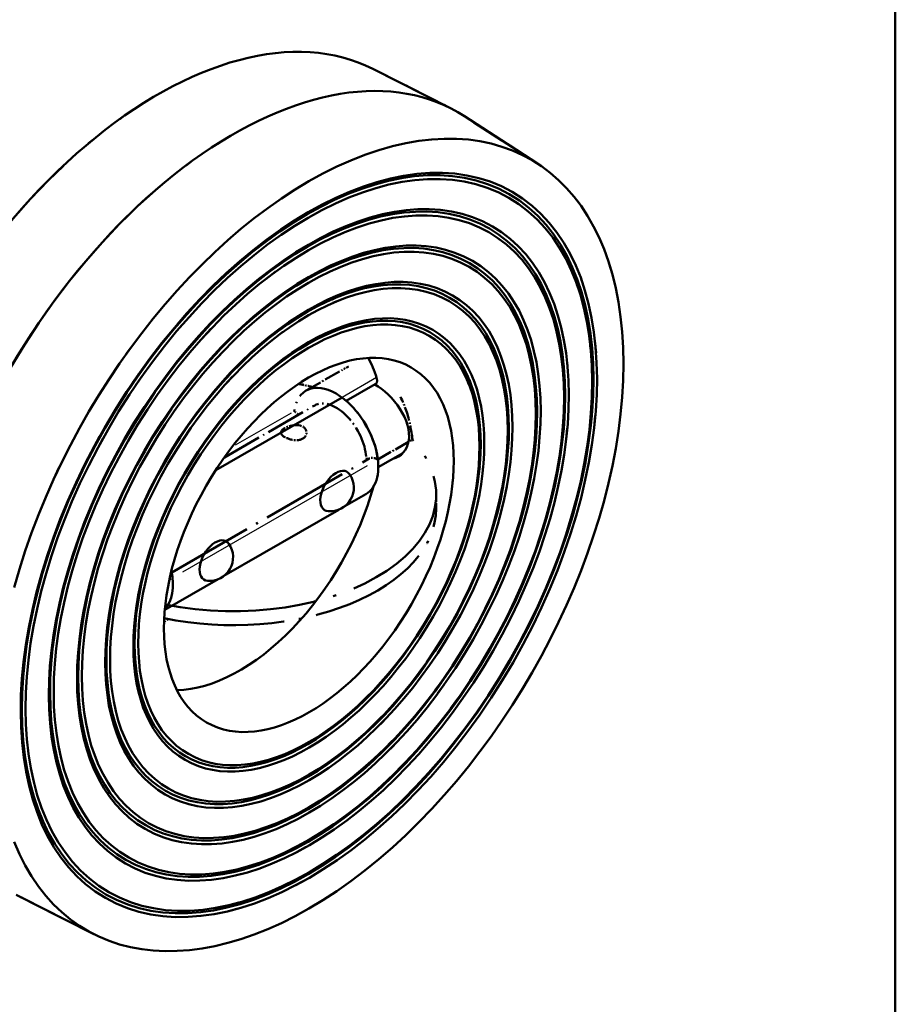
# Model space of a CAD drawing. Header units: millimetres. Extents: x 0 to 630, y 0 to 891.
# Tile 14 of 17: x 538 to 600, y 192 to 261. Entities that reach past the tile are written whole.
import ezdxf

# ---------------------------------------------------------------- set-up
doc = ezdxf.new("R2010")
doc.units = ezdxf.units.MM
doc.header["$LTSCALE"] = 3
doc.linetypes.add('LONG_DASH_DOTTED', pattern=[0.3001, 0.2362, -0.0295, 0.0049, -0.0295])
for name, color, linetype, lineweight in [('Rahmen_0', 179, 'Continuous', 50), ('Sichtbare Kanten(DIN)', 7, 'Continuous', 50), ('Sichtbare tangentiale Kanten(DIN)', 3, 'Continuous', 25), ('Überlagerung [Formatvorlage Phantomlinien(DIN)]', 179, 'LONG_DASH_DOTTED', 50)]:
    doc.layers.add(name, color=color, linetype=linetype, lineweight=lineweight)

# ---------------------------------------------------------------- blocks, each defined once
blk = doc.blocks.new('Ränder Default Border')
at = {"layer": 'Rahmen_0', "flags": 128}
blk.add_lwpolyline([(10, 10), (10, 287), (200, 287), (200, 10), (10, 10)], dxfattribs=at)

msp = doc.modelspace()

# ---------------------------------------------------------------- linework, layer by layer
at = {"layer": 'Sichtbare Kanten(DIN)'}
for p, q in [((563.29, 257.874), (568.752, 255.106)), ((574.866, 251.208), (569.731, 254.542)), ((563.459, 235.707), (561.415, 234.53)), ((561.12, 234.767), (552.241, 229.654)), ((563.665, 229.861), (565.394, 230.856)), ((561.308, 227.119), (562.792, 227.973)), ((552.823, 222.233), (560.9, 226.884)), ((548.663, 219.837), (552.415, 221.998)), ((543.676, 197.045), (538.214, 199.813))]:
    msp.add_line(p, q, dxfattribs=at)
at = {"layer": 'Sichtbare Kanten(DIN)', "flags": 128}
for points in [[(563.459, 235.707), (563.473, 235.716), (563.487, 235.726), (563.5, 235.737), (563.512, 235.749), (563.523, 235.762), (563.533, 235.776), (563.542, 235.791), (563.551, 235.807), (563.558, 235.824), (563.565, 235.842), (563.57, 235.861), (563.574, 235.88), (563.577, 235.901), (563.58, 235.922), (563.581, 235.944), (563.581, 235.967), (563.58, 235.99), (563.578, 236.013), (563.575, 236.038), (563.571, 236.062), (563.566, 236.087), (563.56, 236.113), (563.553, 236.138), (563.546, 236.164)], [(563.432, 235.691), (563.66, 235.549), (563.896, 235.38), (564.135, 235.187), (564.371, 234.972), (564.599, 234.739), (564.814, 234.493), (565.013, 234.238), (565.192, 233.978), (565.356, 233.703), (565.503, 233.417), (565.625, 233.125), (565.72, 232.833), (565.785, 232.546), (565.821, 232.269), (565.828, 232.008), (565.806, 231.754), (565.753, 231.51), (565.672, 231.282), (565.562, 231.075), (565.426, 230.893), (565.269, 230.74), (565.096, 230.616), (564.908, 230.523), (564.699, 230.457)]]:
    msp.add_lwpolyline(points, dxfattribs=at)
at = {"layer": 'Sichtbare Kanten(DIN)'}
for centre in [(560.281, 228.431), (551.796, 223.545)]:
    msp.add_arc(centre, 1.667, 265.61969, 34.50833, dxfattribs=at)
for centre, major_axis, start_param, end_param in [((548.18, 230.513), (15.602, 27.094), 0.030938, 1.996747), ((553.483, 227.46), (15.766, 27.378), 6.252248, 8.138061), ((558.787, 224.406), (15.602, 27.094), 2.711775, 8.279932), ((553.908, 227.215), (7.111, 12.349), 5.791872, 5.950856), ((560.696, 231.613), (2.096, -3.64), 0, 2.214781), ((560.696, 228.192), (0.778, 1.352), 6.013494, 9.69447), ((553.908, 227.215), (-7.111, -12.349), 0.332329, 1.991659), ((552.21, 223.306), (-0.778, -1.352), 2.871901, 6.552877), ((546.271, 223.306), (2.096, -3.64), 0.156173, 1.059809)]:
    msp.add_ellipse(centre, major_axis=major_axis, ratio=0.578093, start_param=start_param, end_param=end_param, dxfattribs=at)
for centre, major_axis in [((558.787, 224.406), (-14.292, -24.819)), ((558.702, 224.454), (-14.173, -24.611)), ((558.787, 224.406), (-14.053, -24.403)), ((558.787, 224.406), (-12.895, -22.393)), ((558.702, 224.454), (-12.775, -22.185)), ((558.787, 224.406), (-12.655, -21.977)), ((558.787, 224.406), (-11.498, -19.966)), ((558.702, 224.454), (-11.378, -19.758)), ((558.787, 224.406), (-11.258, -19.55)), ((558.787, 224.406), (-10.1, -17.54)), ((558.702, 224.454), (-9.981, -17.332)), ((558.787, 224.406), (-9.861, -17.124)), ((558.787, 224.406), (-8.703, -15.113)), ((558.702, 224.454), (-8.583, -14.905)), ((558.787, 224.406), (-8.464, -14.697)), ((558.787, 224.406), (-7.186, -12.479))]:
    msp.add_ellipse(centre, major_axis=major_axis, ratio=0.578093, dxfattribs=at)
at = {"layer": 'Sichtbare tangentiale Kanten(DIN)'}
msp.add_line((563.546, 236.164), (561.12, 234.767), dxfattribs=at)
at = {"layer": 'Sichtbare tangentiale Kanten(DIN)', "ltscale": 2.429744}
msp.add_line((557.538, 233.67), (553.609, 231.408), dxfattribs=at)
at = {"layer": 'Sichtbare tangentiale Kanten(DIN)', "ltscale": 8.02872}
msp.add_line((549.931, 222.519), (562.914, 229.995), dxfattribs=at)
at = {"layer": 'Überlagerung [Formatvorlage Phantomlinien(DIN)]', "ltscale": 3.282771}
for p, q in [((563.29, 257.874), (568.752, 255.106)), ((574.866, 251.208), (569.731, 254.542)), ((543.676, 197.045), (538.214, 199.813))]:
    msp.add_line(p, q, dxfattribs=at)
at = {"layer": 'Überlagerung [Formatvorlage Phantomlinien(DIN)]', "ltscale": 1.634663}
msp.add_line((558.6, 235.253), (561.243, 236.775), dxfattribs=at)
at = {"layer": 'Überlagerung [Formatvorlage Phantomlinien(DIN)]', "ltscale": 3.922364}
msp.add_line((552.856, 230.56), (559.199, 234.213), dxfattribs=at)
at = {"layer": 'Überlagerung [Formatvorlage Phantomlinien(DIN)]', "ltscale": 1.499927}
msp.add_line((563.635, 230.411), (566.061, 231.808), dxfattribs=at)
at = {"layer": 'Überlagerung [Formatvorlage Phantomlinien(DIN)]', "ltscale": 8.585868}
msp.add_line((549.153, 222.475), (563.036, 230.47), dxfattribs=at)
at = {"layer": 'Überlagerung [Formatvorlage Phantomlinien(DIN)]', "ltscale": 0.524659}
msp.add_line((567.733, 226.969), (567.733, 227.95), dxfattribs=at)
at = {"layer": 'Überlagerung [Formatvorlage Phantomlinien(DIN)]', "ltscale": 0.135557}
msp.add_line((548.991, 221.978), (549.21, 222.104), dxfattribs=at)
at = {"layer": 'Überlagerung [Formatvorlage Phantomlinien(DIN)]', "ltscale": 0.224776, "flags": 128}
msp.add_lwpolyline([(561.567, 236.925), (561.552, 236.919), (561.538, 236.914), (561.524, 236.909), (561.51, 236.903), (561.496, 236.898), (561.482, 236.892), (561.468, 236.886), (561.455, 236.88), (561.441, 236.874), (561.427, 236.868), (561.414, 236.862), (561.4, 236.856), (561.387, 236.85), (561.373, 236.843), (561.36, 236.837), (561.347, 236.83), (561.333, 236.824), (561.32, 236.817), (561.307, 236.81), (561.294, 236.803), (561.281, 236.796), (561.269, 236.789), (561.256, 236.782), (561.243, 236.775)], dxfattribs=at)
at = {"layer": 'Überlagerung [Formatvorlage Phantomlinien(DIN)]', "ltscale": 1.415653, "flags": 128}
msp.add_lwpolyline([(566.061, 231.808), (566.05, 231.927), (566.037, 232.05), (566.022, 232.174), (566.005, 232.299), (565.986, 232.427), (565.964, 232.555), (565.941, 232.685), (565.915, 232.815), (565.886, 232.946), (565.856, 233.077), (565.823, 233.208), (565.788, 233.339), (565.751, 233.47), (565.712, 233.599), (565.671, 233.728), (565.629, 233.856), (565.584, 233.982), (565.538, 234.106), (565.49, 234.228), (565.44, 234.348), (565.389, 234.467), (565.335, 234.586), (565.278, 234.704), (565.219, 234.821)], dxfattribs=at)
at = {"layer": 'Überlagerung [Formatvorlage Phantomlinien(DIN)]', "ltscale": 1.24267, "flags": 128}
msp.add_lwpolyline([(557.089, 231.989), (557.012, 232.038), (556.946, 232.089), (556.894, 232.141), (556.856, 232.194), (556.834, 232.247), (556.826, 232.299), (556.833, 232.352), (556.856, 232.405), (556.894, 232.457), (556.946, 232.509), (557.011, 232.559), (557.089, 232.609), (557.178, 232.655), (557.276, 232.699), (557.382, 232.738), (557.493, 232.772), (557.608, 232.799), (557.725, 232.818), (557.842, 232.828), (557.957, 232.828), (558.069, 232.818), (558.175, 232.797), (558.273, 232.765), (558.362, 232.722)], dxfattribs=at)
at = {"layer": 'Überlagerung [Formatvorlage Phantomlinien(DIN)]', "ltscale": 0.621629, "flags": 128}
msp.add_lwpolyline([(558.362, 232.722), (558.403, 232.696), (558.44, 232.669), (558.475, 232.639), (558.506, 232.607), (558.533, 232.573), (558.558, 232.537), (558.578, 232.499), (558.595, 232.461), (558.609, 232.422), (558.618, 232.381), (558.624, 232.341), (558.626, 232.299), (558.624, 232.258), (558.618, 232.218), (558.609, 232.177), (558.595, 232.138), (558.578, 232.099), (558.558, 232.062), (558.534, 232.026), (558.506, 231.992), (558.475, 231.959), (558.44, 231.929), (558.403, 231.901), (558.362, 231.876)], dxfattribs=at)
at = {"layer": 'Überlagerung [Formatvorlage Phantomlinien(DIN)]', "ltscale": 0.62163, "flags": 128}
msp.add_lwpolyline([(558.362, 231.876), (558.319, 231.853), (558.273, 231.833), (558.225, 231.816), (558.175, 231.801), (558.123, 231.789), (558.069, 231.78), (558.014, 231.774), (557.958, 231.77), (557.901, 231.769), (557.843, 231.771), (557.785, 231.775), (557.726, 231.781), (557.667, 231.79), (557.609, 231.8), (557.551, 231.812), (557.494, 231.827), (557.438, 231.843), (557.383, 231.86), (557.329, 231.879), (557.277, 231.899), (557.227, 231.92), (557.179, 231.942), (557.133, 231.965), (557.089, 231.989)], dxfattribs=at)
at = {"layer": 'Überlagerung [Formatvorlage Phantomlinien(DIN)]', "ltscale": 26.877199}
msp.add_ellipse((548.18, 230.513), major_axis=(15.602, 27.094), ratio=0.578093, start_param=0.030938, end_param=1.996747, dxfattribs=at)
at = {"layer": 'Überlagerung [Formatvorlage Phantomlinien(DIN)]', "ltscale": 26.053505}
msp.add_ellipse((553.483, 227.46), major_axis=(15.766, 27.378), ratio=0.578093, start_param=6.252248, end_param=8.138061, dxfattribs=at)
at = {"layer": 'Überlagerung [Formatvorlage Phantomlinien(DIN)]', "ltscale": 48.342541}
msp.add_ellipse((558.787, 224.406), major_axis=(15.602, 27.094), ratio=0.578093, start_param=2.711775, end_param=8.279932, dxfattribs=at)
at = {"layer": 'Überlagerung [Formatvorlage Phantomlinien(DIN)]', "ltscale": 49.969574}
msp.add_ellipse((558.787, 224.406), major_axis=(-14.292, -24.819), ratio=0.578093, dxfattribs=at)
at = {"layer": 'Überlagerung [Formatvorlage Phantomlinien(DIN)]', "ltscale": 49.550835}
msp.add_ellipse((558.702, 224.454), major_axis=(-14.173, -24.611), ratio=0.578093, dxfattribs=at)
at = {"layer": 'Überlagerung [Formatvorlage Phantomlinien(DIN)]', "ltscale": 49.132095}
msp.add_ellipse((558.787, 224.406), major_axis=(-14.053, -24.403), ratio=0.578093, dxfattribs=at)
at = {"layer": 'Überlagerung [Formatvorlage Phantomlinien(DIN)]', "ltscale": 45.084278}
msp.add_ellipse((558.787, 224.406), major_axis=(-12.895, -22.393), ratio=0.578093, dxfattribs=at)
at = {"layer": 'Überlagerung [Formatvorlage Phantomlinien(DIN)]', "ltscale": 44.665539}
msp.add_ellipse((558.702, 224.454), major_axis=(-12.775, -22.185), ratio=0.578093, dxfattribs=at)
at = {"layer": 'Überlagerung [Formatvorlage Phantomlinien(DIN)]', "ltscale": 58.995735}
msp.add_ellipse((558.787, 224.406), major_axis=(-12.655, -21.977), ratio=0.578093, dxfattribs=at)
at = {"layer": 'Überlagerung [Formatvorlage Phantomlinien(DIN)]', "ltscale": 53.598648}
msp.add_ellipse((558.787, 224.406), major_axis=(-11.498, -19.966), ratio=0.578093, dxfattribs=at)
at = {"layer": 'Überlagerung [Formatvorlage Phantomlinien(DIN)]', "ltscale": 53.040329}
msp.add_ellipse((558.702, 224.454), major_axis=(-11.378, -19.758), ratio=0.578093, dxfattribs=at)
at = {"layer": 'Überlagerung [Formatvorlage Phantomlinien(DIN)]', "ltscale": 52.48201}
msp.add_ellipse((558.787, 224.406), major_axis=(-11.258, -19.55), ratio=0.578093, dxfattribs=at)
at = {"layer": 'Überlagerung [Formatvorlage Phantomlinien(DIN)]', "ltscale": 47.084923}
msp.add_ellipse((558.787, 224.406), major_axis=(-10.1, -17.54), ratio=0.578093, dxfattribs=at)
at = {"layer": 'Überlagerung [Formatvorlage Phantomlinien(DIN)]', "ltscale": 46.526604}
msp.add_ellipse((558.702, 224.454), major_axis=(-9.981, -17.332), ratio=0.578093, dxfattribs=at)
at = {"layer": 'Überlagerung [Formatvorlage Phantomlinien(DIN)]', "ltscale": 45.968285}
msp.add_ellipse((558.787, 224.406), major_axis=(-9.861, -17.124), ratio=0.578093, dxfattribs=at)
at = {"layer": 'Überlagerung [Formatvorlage Phantomlinien(DIN)]', "ltscale": 60.8568}
msp.add_ellipse((558.787, 224.406), major_axis=(-8.703, -15.113), ratio=0.578093, dxfattribs=at)
at = {"layer": 'Überlagerung [Formatvorlage Phantomlinien(DIN)]', "ltscale": 60.019321}
msp.add_ellipse((558.702, 224.454), major_axis=(-8.583, -14.905), ratio=0.578093, dxfattribs=at)
at = {"layer": 'Überlagerung [Formatvorlage Phantomlinien(DIN)]', "ltscale": 59.181843}
msp.add_ellipse((558.787, 224.406), major_axis=(-8.464, -14.697), ratio=0.578093, dxfattribs=at)
at = {"layer": 'Überlagerung [Formatvorlage Phantomlinien(DIN)]', "ltscale": 50.248734}
msp.add_ellipse((558.787, 224.406), major_axis=(-7.186, -12.479), ratio=0.578093, dxfattribs=at)
at = {"layer": 'Überlagerung [Formatvorlage Phantomlinien(DIN)]', "ltscale": 5.243371}
msp.add_ellipse((560.696, 231.613), major_axis=(-2.096, 3.64), ratio=0.578093, start_param=4.072272, end_param=6.92717, dxfattribs=at)
at = {"layer": 'Überlagerung [Formatvorlage Phantomlinien(DIN)]', "ltscale": 0.4634}
msp.add_ellipse((553.483, 227.95), major_axis=(14.25, 0), ratio=0.575862, start_param=1.170184, end_param=1.244564, dxfattribs=at)
at = {"layer": 'Überlagerung [Formatvorlage Phantomlinien(DIN)]', "ltscale": 0.133236}
msp.add_ellipse((548.18, 230.513), major_axis=(-7.186, -12.479), ratio=0.578093, start_param=2.294532, end_param=2.315706, dxfattribs=at)
at = {"layer": 'Überlagerung [Formatvorlage Phantomlinien(DIN)]', "ltscale": 2.900394}
msp.add_ellipse((560.696, 231.613), major_axis=(-1.497, 2.6), ratio=0.578093, start_param=4.072272, end_param=6.283185, dxfattribs=at)
at = {"layer": 'Überlagerung [Formatvorlage Phantomlinien(DIN)]', "ltscale": 0.191668}
msp.add_ellipse((557.756, 232.815), major_axis=(0.599, -1.04), ratio=0.578093, start_param=1.992689, end_param=2.358128, dxfattribs=at)
at = {"layer": 'Überlagerung [Formatvorlage Phantomlinien(DIN)]', "ltscale": 14.970445}
msp.add_ellipse((553.483, 227.95), major_axis=(14.25, 0), ratio=0.575862, start_param=4.370174, end_param=6.772565, dxfattribs=at)
at = {"layer": 'Überlagerung [Formatvorlage Phantomlinien(DIN)]', "ltscale": 0.180571}
msp.add_ellipse((563.635, 230.411), major_axis=(-0.599, 1.04), ratio=0.578093, start_param=0.930679, end_param=1.274973, dxfattribs=at)
at = {"layer": 'Überlagerung [Formatvorlage Phantomlinien(DIN)]', "ltscale": 0.41103}
msp.add_ellipse((563.635, 229.43), major_axis=(-0.599, 1.04), ratio=0.578093, start_param=5.499721, end_param=6.283185, dxfattribs=at)
at = {"layer": 'Überlagerung [Formatvorlage Phantomlinien(DIN)]', "ltscale": 11.957551}
msp.add_ellipse((553.483, 226.969), major_axis=(14.25, 0), ratio=0.575862, start_param=4.364287, end_param=6.283185, dxfattribs=at)
at = {"layer": 'Überlagerung [Formatvorlage Phantomlinien(DIN)]', "ltscale": 0.237067}
msp.add_ellipse((546.271, 223.306), major_axis=(-2.096, 3.64), ratio=0.578093, start_param=4.072272, end_param=4.201402, dxfattribs=at)
at = {"layer": 'Überlagerung [Formatvorlage Phantomlinien(DIN)]', "ltscale": 0.188644}
msp.add_ellipse((548.18, 230.513), major_axis=(-7.186, -12.479), ratio=0.578093, start_param=0.825887, end_param=0.85586, dxfattribs=at)

# ---------------------------------------------------------------- block references
at = {"xscale": 3, "yscale": 3, "zscale": 3}
msp.add_blockref('Ränder Default Border', (0, 0), dxfattribs=at)

doc.saveas('drawing.dxf')
